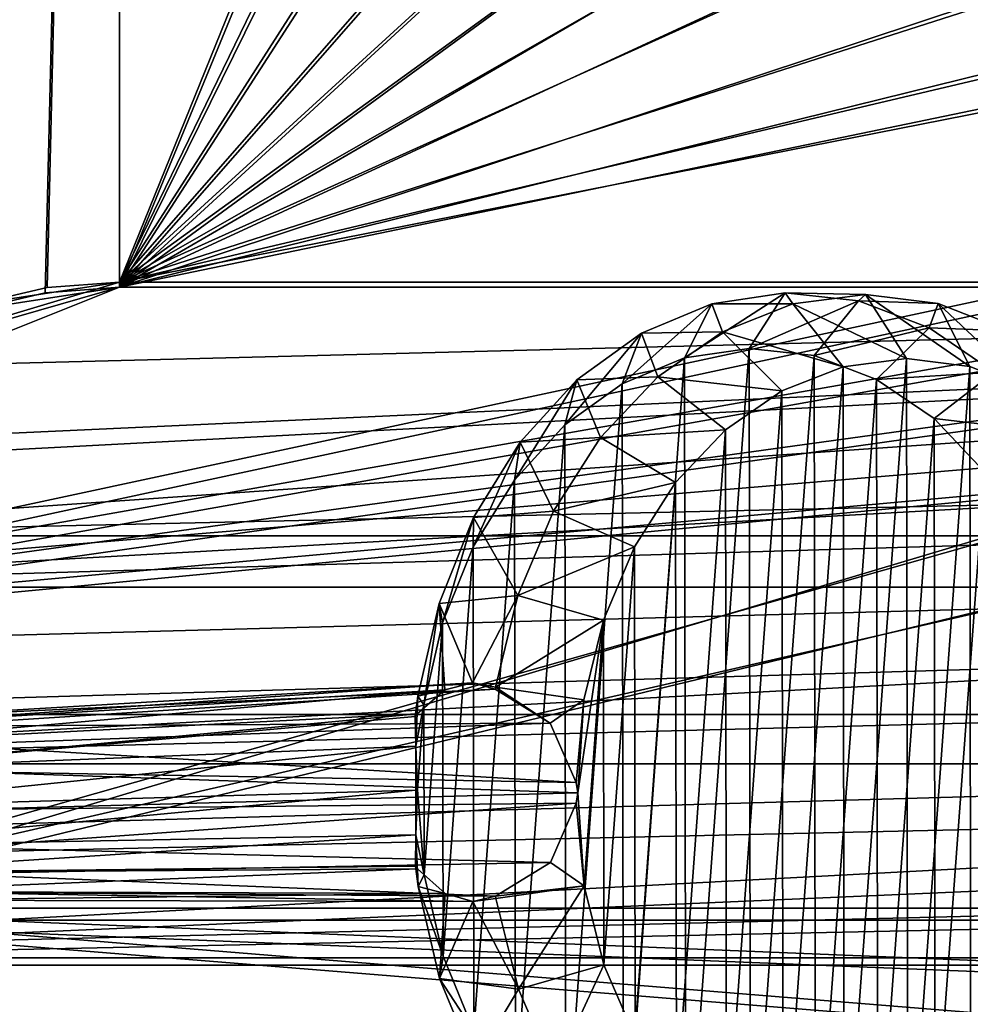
# Model space of a CAD drawing. Header units: metres. Extents: x 0 to 804, y -808 to 0.
# Tile 21 of 123: x 169 to 304, y -733 to -593. Entities that reach past the tile are written whole.
import ezdxf

# ---------------------------------------------------------------- set-up
doc = ezdxf.new("R2010")
doc.units = ezdxf.units.M

msp = doc.modelspace()

# ---------------------------------------------------------------- linework, layer by layer
at = {"layer": 'None'}
for points in [[(184.132217, -573.78418, 664.00946), (53.755638, -565.483093, 664.009766), (153.885971, -606.785217, 664.00946)], [(107.525017, -592.481323, 356.088593), (187.133133, -570.595032, 628.134583), (97.595505, -611.680237, 376.592346)], [(187.133133, -570.595032, 628.134583), (136.221786, -599.388184, 507.526215), (97.595505, -611.680237, 376.592346)], [(187.133133, -570.595032, 628.134583), (179.920029, -578.204956, 628.134583), (136.221786, -599.388184, 507.526215)], [(153.885971, -606.785217, 662.00946), (150.545959, -610.616943, 628.134583), (184.132217, -573.78418, 662.00946)], [(150.545959, -610.616943, 628.134583), (165.055908, -594.250488, 628.134583), (184.132217, -573.78418, 662.00946)], [(153.885971, -606.785217, 662.00946), (184.132217, -573.78418, 662.00946), (153.885971, -606.785217, 664.00946)], [(184.132217, -573.78418, 662.00946), (184.132217, -573.78418, 664.00946), (153.885971, -606.785217, 664.00946)], [(184.132217, -573.78418, 662.00946), (165.055908, -594.250488, 628.134583), (179.920029, -578.204956, 628.134583)], [(179.920029, -578.204956, 628.134583), (165.055908, -594.250488, 628.134583), (136.221786, -599.388184, 507.526215)]]:
    msp.add_3dface(points, dxfattribs=at)
at = {"layer": 'None012311'}
for points in [[(78.546486, -118.575203, 117.953323), (402.01651, -605.043579, 109.461983), (725.485901, -118.575211, 117.953323)], [(84.22982, -682.522278, 108.109589), (355.943726, -624.124634, 109.128922), (78.546486, -118.575203, 117.953323)], [(355.943726, -624.124634, 109.128922), (367.6427, -614.846802, 109.290871), (78.546486, -118.575203, 117.953323)], [(78.546486, -118.575203, 117.953323), (367.6427, -614.846802, 109.290871), (378.033203, -609.617432, 109.382149)], [(378.033203, -609.617432, 109.382149), (390.160004, -606.131226, 109.443001), (78.546486, -118.575203, 117.953323)], [(390.160004, -606.131226, 109.443001), (402.01651, -605.043579, 109.461983), (78.546486, -118.575203, 117.953323)], [(377.245544, -607.575745, 106.417328), (366.514679, -612.976318, 106.323059), (76.834984, -120.582596, 114.917824)], [(366.514679, -612.976318, 106.323059), (354.430603, -622.559387, 106.155792), (76.834984, -120.582596, 114.917824)], [(76.834984, -120.582596, 114.917824), (354.430603, -622.559387, 106.155792), (82.481255, -680.857727, 105.138191)], [(76.834984, -120.582596, 114.917824), (727.197449, -120.582596, 114.917824), (402.01651, -602.851624, 106.499786)], [(402.01651, -602.851624, 106.499786), (389.77063, -603.975037, 106.480179), (76.834984, -120.582596, 114.917824)], [(389.77063, -603.975037, 106.480179), (377.245544, -607.575745, 106.417328), (76.834984, -120.582596, 114.917824)], [(354.430603, -622.559387, 106.155792), (344.84613, -634.641602, 105.944893), (82.481255, -680.857727, 105.138191)], [(346.66452, -635.821777, 108.924751), (355.943726, -624.124634, 109.128922), (84.22982, -682.522278, 108.109589)], [(82.481255, -680.857727, 105.138191), (344.84613, -634.641602, 105.944893), (339.444672, -645.370789, 105.757614)], [(341.434326, -646.210693, 108.743408), (346.66452, -635.821777, 108.924751), (84.22982, -682.522278, 108.109589)], [(82.481255, -680.857727, 105.138191), (339.444672, -645.370789, 105.757614), (335.843445, -657.893982, 105.539024)], [(84.22982, -682.522278, 108.109589), (337.947601, -658.335693, 108.531769), (341.434326, -646.210693, 108.743408)], [(123.969986, -721.144897, 104.434975), (82.481255, -680.857727, 105.138191), (335.843445, -657.893982, 105.539024)], [(123.969986, -721.144897, 104.434975), (335.843445, -657.893982, 105.539024), (334.719879, -670.138, 105.325302)], [(122.238647, -719.43042, 107.465355), (337.947601, -658.335693, 108.531769), (84.22982, -682.522278, 108.109589)], [(337.947601, -658.335693, 108.531769), (122.238647, -719.43042, 107.465355), (336.859772, -670.190369, 108.324844)], [(122.238647, -719.43042, 107.465355), (322.483765, -719.43042, 107.465355), (336.859772, -670.190369, 108.324844)], [(322.483765, -721.144897, 104.434975), (123.969986, -721.144897, 104.434975), (334.719879, -670.138, 105.325302)], [(322.483765, -735.750671, 135.73291), (122.238647, -719.43042, 107.465355), (59.346073, -751.527832, 163.059708)], [(322.483765, -735.750671, 135.73291), (322.483765, -727.591248, 121.600327), (122.238647, -719.43042, 107.465355)], [(322.483765, -727.591248, 121.600327), (322.483765, -719.43042, 107.465355), (122.238647, -719.43042, 107.465355)], [(61.042992, -753.259888, 160.059708), (123.969986, -721.144897, 104.434975), (322.483765, -737.202393, 132.24733)], [(322.483765, -737.202393, 132.24733), (123.969986, -721.144897, 104.434975), (322.483765, -729.17334, 118.340668)], [(123.969986, -721.144897, 104.434975), (322.483765, -721.144897, 104.434975), (322.483765, -729.17334, 118.340668)]]:
    msp.add_3dface(points, dxfattribs=at)
at = {"layer": 'None012312'}
for points in [[(183.243256, -194.333832, 2170), (162.59082, -192.029877, 2168.464111), (162.383331, -634.318787, 2168.432861)], [(183.243256, -195.279739, 2167.144043), (162.996735, -633.470398, 2165.633789), (163.058655, -193.028183, 2165.643066)], [(183.243256, -194.333832, 2170), (162.383331, -634.318787, 2168.432861), (172.663162, -631.933899, 2169.598633)], [(183.243256, -631.100647, 2170), (183.243256, -194.333832, 2170), (172.663162, -631.933899, 2169.598633)], [(183.243256, -631.100647, 2170), (260.299774, -444.059662, 2170), (183.243256, -194.333832, 2170)], [(172.976517, -631.183716, 2166.757324), (162.996735, -633.470398, 2165.633789), (183.243256, -195.279739, 2167.144043)], [(183.243256, -630.385498, 2167.144043), (172.976517, -631.183716, 2166.757324), (183.243256, -195.279739, 2167.144043)], [(183.243256, -195.279739, 2167.144043), (258.764526, -444.016083, 2167.144043), (183.243256, -630.385498, 2167.144043)], [(258.764526, -444.016083, 2167.144043), (261.156219, -470.083435, 2167.144043), (183.243256, -630.385498, 2167.144043)], [(262.682739, -469.895203, 2170), (260.299774, -444.059662, 2170), (183.243256, -631.100647, 2170)], [(270.287384, -496.275665, 2170), (262.682739, -469.895203, 2170), (183.243256, -631.100647, 2170)], [(183.243256, -630.385498, 2167.144043), (261.156219, -470.083435, 2167.144043), (268.822021, -496.745148, 2167.144043)], [(183.243256, -631.100647, 2170), (281.646149, -518.81311, 2170), (270.287384, -496.275665, 2170)], [(268.822021, -496.745148, 2167.144043), (280.3013, -519.557678, 2167.144043), (183.243256, -630.385498, 2167.144043)], [(291.036743, -532.147339, 2170), (281.646149, -518.81311, 2170), (183.243256, -631.100647, 2170)], [(280.3013, -519.557678, 2167.144043), (289.77066, -533.021667, 2167.144043), (183.243256, -630.385498, 2167.144043)], [(301.897156, -544.31427, 2170), (291.036743, -532.147339, 2170), (183.243256, -631.100647, 2170)], [(183.243256, -630.385498, 2167.144043), (289.77066, -533.021667, 2167.144043), (300.722015, -545.310425, 2167.144043)], [(183.243256, -631.100647, 2170), (314.050201, -555.126587, 2170), (301.897156, -544.31427, 2170)], [(300.722015, -545.310425, 2167.144043), (313.010773, -556.26178, 2167.144043), (183.243256, -630.385498, 2167.144043)], [(327.362183, -564.474976, 2170), (314.050201, -555.126587, 2170), (183.243256, -631.100647, 2170)], [(313.010773, -556.26178, 2167.144043), (326.474701, -565.731079, 2167.144043), (183.243256, -630.385498, 2167.144043)], [(349.992096, -575.838135, 2170), (327.362183, -564.474976, 2170), (183.243256, -631.100647, 2170)], [(183.243256, -630.385498, 2167.144043), (326.474701, -565.731079, 2167.144043), (349.287262, -577.210388, 2167.144043)], [(183.243256, -631.100647, 2170), (376.385895, -583.39563, 2170), (349.992096, -575.838135, 2170)], [(349.287262, -577.210388, 2167.144043), (375.948975, -584.876221, 2167.144043), (183.243256, -630.385498, 2167.144043)], [(402.016327, -585.732666, 2170), (376.385895, -583.39563, 2170), (183.243256, -631.100647, 2170)], [(375.948975, -584.876221, 2167.144043), (402.016327, -587.267883, 2167.144043), (183.243256, -630.385498, 2167.144043)], [(620.789429, -631.100647, 2170), (402.016327, -585.732666, 2170), (183.243256, -631.100647, 2170)], [(183.243256, -630.385498, 2167.144043), (402.016327, -587.267883, 2167.144043), (620.789429, -630.385498, 2167.144043)], [(661.499878, -642.578247, 2160.918945), (104.085083, -673.795959, 2141.555664), (620.789429, -630.385498, 2167.144043)], [(104.085083, -673.795959, 2141.555664), (122.620811, -656.609924, 2152.86377), (620.789429, -630.385498, 2167.144043)], [(677.485962, -653.800476, 2157.919189), (620.789429, -631.100647, 2170), (111.601715, -666.464539, 2150.061035)], [(111.601715, -666.464539, 2150.061035), (620.789429, -631.100647, 2170), (126.5467, -653.800476, 2157.919189)], [(620.789429, -630.385498, 2167.144043), (122.620811, -656.609924, 2152.86377), (142.532806, -642.578247, 2160.918945)], [(620.789429, -631.100647, 2170), (183.243256, -631.100647, 2170), (126.5467, -653.800476, 2157.919189)], [(126.5467, -653.800476, 2157.919189), (183.243256, -631.100647, 2170), (143.372208, -642.614685, 2164.176758)], [(620.789429, -630.385498, 2167.144043), (142.532806, -642.578247, 2160.918945), (183.243256, -630.385498, 2167.144043)], [(142.532806, -642.578247, 2160.918945), (162.996735, -633.470398, 2165.633789), (183.243256, -630.385498, 2167.144043)], [(183.243256, -631.100647, 2170), (162.383331, -634.318787, 2168.432861), (143.372208, -642.614685, 2164.176758)], [(183.243256, -631.100647, 2170), (172.663162, -631.933899, 2169.598633), (162.383331, -634.318787, 2168.432861)], [(183.243256, -630.385498, 2167.144043), (162.996735, -633.470398, 2165.633789), (172.976517, -631.183716, 2166.757324)], [(104.085083, -673.795959, 2141.555664), (661.499878, -642.578247, 2160.918945), (681.411865, -656.609924, 2152.86377)], [(692.430969, -666.464539, 2150.061035), (677.485962, -653.800476, 2157.919189), (111.601715, -666.464539, 2150.061035)], [(699.947571, -673.795959, 2141.555664), (104.085083, -673.795959, 2141.555664), (681.411865, -656.609924, 2152.86377)], [(708.263794, -682.554504, 2138.76123), (692.430969, -666.464539, 2150.061035), (82.025421, -698.932068, 2125.520996)], [(82.025421, -698.932068, 2125.520996), (692.430969, -666.464539, 2150.061035), (95.76886, -682.554504, 2138.76123)], [(692.430969, -666.464539, 2150.061035), (111.601715, -666.464539, 2150.061035), (95.76886, -682.554504, 2138.76123)], [(715.986511, -691.900879, 2127.664307), (88.046135, -691.900879, 2127.664307), (699.947571, -673.795959, 2141.555664)], [(88.046135, -691.900879, 2127.664307), (104.085083, -673.795959, 2141.555664), (699.947571, -673.795959, 2141.555664)], [(722.007263, -698.932068, 2125.520996), (708.263794, -682.554504, 2138.76123), (82.025421, -698.932068, 2125.520996)], [(64.490143, -726.510559, 2093.738037), (715.986511, -691.900879, 2127.664307), (729.516174, -710.105225, 2111.226807)], [(64.490143, -726.510559, 2093.738037), (74.516472, -710.105225, 2111.226807), (715.986511, -691.900879, 2127.664307)], [(74.516472, -710.105225, 2111.226807), (88.046135, -691.900879, 2127.664307), (715.986511, -691.900879, 2127.664307)], [(732.550354, -713.465515, 2112.023682), (722.007263, -698.932068, 2125.520996), (62.762112, -727.559082, 2097.012207)], [(62.762112, -727.559082, 2097.012207), (722.007263, -698.932068, 2125.520996), (71.482285, -713.465515, 2112.023682)], [(722.007263, -698.932068, 2125.520996), (82.025421, -698.932068, 2125.520996), (71.482285, -713.465515, 2112.023682)], [(739.542542, -726.510559, 2093.738037), (64.490143, -726.510559, 2093.738037), (729.516174, -710.105225, 2111.226807)], [(741.270569, -727.559082, 2097.012207), (732.550354, -713.465515, 2112.023682), (62.762112, -727.559082, 2097.012207)], [(54.185207, -749.625977, 2063.023926), (739.542542, -726.510559, 2093.738037), (746.359741, -741.070984, 2075.415527)], [(54.185207, -749.625977, 2063.023926), (57.672894, -741.070984, 2075.415527), (739.542542, -726.510559, 2093.738037)], [(57.672894, -741.070984, 2075.415527), (64.490143, -726.510559, 2093.738037), (739.542542, -726.510559, 2093.738037)], [(749.257568, -744.18219, 2076.154541), (741.270569, -727.559082, 2097.012207), (51.714352, -751.684326, 2065.280029)], [(51.714352, -751.684326, 2065.280029), (741.270569, -727.559082, 2097.012207), (54.775116, -744.18219, 2076.154541)], [(741.270569, -727.559082, 2097.012207), (62.762112, -727.559082, 2097.012207), (54.775116, -744.18219, 2076.154541)]]:
    msp.add_3dface(points, dxfattribs=at)
at = {"layer": 'None012317'}
for points in [[(272.836609, -639.820862, 2038.769287), (277.945801, -631.928101, 2032.475952), (263.613586, -641.170715, 2030.969482)], [(277.945801, -631.928101, 2032.475952), (267.527222, -633.467529, 2023.665405), (263.613586, -641.170715, 2030.969482)], [(277.945801, -631.928101, 2032.475952), (279.012543, -633.498291, 2011.531006), (267.527222, -633.467529, 2023.665405)], [(288.370514, -633.081665, 2041.338135), (277.945801, -631.928101, 2032.475952), (272.836609, -639.820862, 2038.769287)], [(288.370514, -633.081665, 2041.338135), (289.365509, -632.140198, 2020.289185), (277.945801, -631.928101, 2032.475952)], [(289.365509, -632.140198, 2020.289185), (279.012543, -633.498291, 2011.531006), (277.945801, -631.928101, 2032.475952)], [(289.365509, -632.140198, 2020.289185), (295.179779, -641.257324, 2013.575195), (279.012543, -633.498291, 2011.531006)], [(299.700684, -633.435181, 2029.077759), (289.365509, -632.140198, 2020.289185), (288.370514, -633.081665, 2041.338135)], [(299.700684, -633.435181, 2029.077759), (304.178497, -642.397705, 2021.227539), (289.365509, -632.140198, 2020.289185)], [(304.178497, -642.397705, 2021.227539), (295.179779, -641.257324, 2013.575195), (289.365509, -632.140198, 2020.289185)], [(263.613586, -641.170715, 2030.969482), (267.527222, -633.467529, 2023.665405), (254.748627, -644.851013, 2023.513428)], [(267.527222, -633.467529, 2023.665405), (257.515717, -637.640747, 2015.245239), (254.748627, -644.851013, 2023.513428)], [(267.527222, -633.467529, 2023.665405), (269.03418, -637.458008, 2003.135376), (257.515717, -637.640747, 2015.245239)], [(279.012543, -633.498291, 2011.531006), (269.03418, -637.458008, 2003.135376), (267.527222, -633.467529, 2023.665405)], [(279.012543, -633.498291, 2011.531006), (286.163574, -642.425537, 2005.947632), (269.03418, -637.458008, 2003.135376)], [(282.063293, -640.853149, 2046.613281), (288.370514, -633.081665, 2041.338135), (272.836609, -639.820862, 2038.769287)], [(295.179779, -641.257324, 2013.575195), (286.163574, -642.425537, 2005.947632), (279.012543, -633.498291, 2011.531006)], [(298.400238, -636.883789, 2049.910889), (288.370514, -633.081665, 2041.338135), (282.063293, -640.853149, 2046.613281)], [(298.400238, -636.883789, 2049.910889), (299.700684, -633.435181, 2029.077759), (288.370514, -633.081665, 2041.338135)], [(309.626282, -637.334167, 2037.563843), (299.700684, -633.435181, 2029.077759), (298.400238, -636.883789, 2049.910889)], [(309.626282, -637.334167, 2037.563843), (312.819061, -645.803589, 2028.615234), (299.700684, -633.435181, 2029.077759)], [(312.819061, -645.803589, 2028.615234), (304.178497, -642.397705, 2021.227539), (299.700684, -633.435181, 2029.077759)], [(290.939026, -644.228088, 2054.199707), (298.400238, -636.883789, 2049.910889), (282.063293, -640.853149, 2046.613281)], [(307.649078, -643.188171, 2057.864258), (298.400238, -636.883789, 2049.910889), (290.939026, -644.228088, 2054.199707)], [(307.649078, -643.188171, 2057.864258), (309.626282, -637.334167, 2037.563843), (298.400238, -636.883789, 2049.910889)], [(254.748627, -644.851013, 2023.513428), (257.515717, -637.640747, 2015.245239), (246.582413, -650.720215, 2016.687744)], [(257.515717, -637.640747, 2015.245239), (248.296463, -644.287109, 2007.539795), (246.582413, -650.720215, 2016.687744)], [(257.515717, -637.640747, 2015.245239), (259.808685, -643.869263, 1995.420532), (248.296463, -644.287109, 2007.539795)], [(269.03418, -637.458008, 2003.135376), (259.808685, -643.869263, 1995.420532), (257.515717, -637.640747, 2015.245239)], [(269.03418, -637.458008, 2003.135376), (277.471069, -645.858093, 1998.633667), (259.808685, -643.869263, 1995.420532)], [(286.163574, -642.425537, 2005.947632), (277.471069, -645.858093, 1998.633667), (269.03418, -637.458008, 2003.135376)], [(272.836609, -639.820862, 2038.769287), (263.613586, -641.170715, 2030.969482), (263.798462, -762.766968, 2033.218262)], [(272.836609, -639.820862, 2038.769287), (263.798462, -762.766968, 2033.218262), (273.025116, -763.7995, 2041.062256)], [(282.063293, -640.853149, 2046.613281), (272.836609, -639.820862, 2038.769287), (273.025116, -763.7995, 2041.062256)], [(263.613586, -641.170715, 2030.969482), (254.748627, -644.851013, 2023.513428), (254.922775, -759.391846, 2025.631836)], [(263.613586, -641.170715, 2030.969482), (254.922775, -759.391846, 2025.631836), (263.798462, -762.766968, 2033.218262)], [(282.063293, -640.853149, 2046.613281), (273.025116, -763.7995, 2041.062256), (282.248169, -762.449768, 2048.862061)], [(290.939026, -644.228088, 2054.199707), (282.063293, -640.853149, 2046.613281), (282.248169, -762.449768, 2048.862061)], [(295.179779, -641.257324, 2013.575195), (286.345947, -762.36969, 2008.165894), (286.163574, -642.425537, 2005.947632)], [(295.365265, -763.227661, 2015.830933), (286.345947, -762.36969, 2008.165894), (295.179779, -641.257324, 2013.575195)], [(304.178497, -642.397705, 2021.227539), (295.365265, -763.227661, 2015.830933), (295.179779, -641.257324, 2013.575195)], [(286.163574, -642.425537, 2005.947632), (277.643494, -759.236328, 2000.730469), (277.471069, -645.858093, 1998.633667)], [(286.345947, -762.36969, 2008.165894), (277.643494, -759.236328, 2000.730469), (286.163574, -642.425537, 2005.947632)], [(304.360016, -761.77771, 2023.435425), (295.365265, -763.227661, 2015.830933), (304.178497, -642.397705, 2021.227539)], [(312.819061, -645.803589, 2028.615234), (304.360016, -761.77771, 2023.435425), (304.178497, -642.397705, 2021.227539)], [(259.808685, -643.869263, 1995.420532), (251.685699, -652.489014, 1988.678833), (248.296463, -644.287109, 2007.539795)], [(259.808685, -643.869263, 1995.420532), (269.431335, -651.42511, 1991.910034), (251.685699, -652.489014, 1988.678833)], [(277.471069, -645.858093, 1998.633667), (269.431335, -651.42511, 1991.910034), (259.808685, -643.869263, 1995.420532)], [(299.122742, -649.815857, 2061.237305), (307.649078, -643.188171, 2057.864258), (290.939026, -644.228088, 2054.199707)], [(315.761139, -651.752319, 2064.892334), (307.649078, -643.188171, 2057.864258), (299.122742, -649.815857, 2061.237305)], [(246.582413, -650.720215, 2016.687744), (248.296463, -644.287109, 2007.539795), (239.428802, -658.552795, 2010.754761)], [(248.296463, -644.287109, 2007.539795), (240.224213, -653.150879, 2000.845337), (239.428802, -658.552795, 2010.754761)], [(248.296463, -644.287109, 2007.539795), (251.685699, -652.489014, 1988.678833), (240.224213, -653.150879, 2000.845337)], [(254.748627, -644.851013, 2023.513428), (246.582413, -650.720215, 2016.687744), (246.739151, -753.803894, 2018.594238)], [(254.748627, -644.851013, 2023.513428), (246.739151, -753.803894, 2018.594238), (254.922775, -759.391846, 2025.631836)], [(290.939026, -644.228088, 2054.199707), (282.248169, -762.449768, 2048.862061), (291.11319, -758.769714, 2056.318115)], [(299.122742, -649.815857, 2061.237305), (290.939026, -644.228088, 2054.199707), (291.11319, -758.769714, 2056.318115)], [(277.471069, -645.858093, 1998.633667), (269.587219, -753.946228, 1993.80603), (269.431335, -651.42511, 1991.910034)], [(277.643494, -759.236328, 2000.730469), (269.587219, -753.946228, 1993.80603), (277.471069, -645.858093, 1998.633667)], [(299.122742, -649.815857, 2061.237305), (291.11319, -758.769714, 2056.318115), (299.27948, -752.900696, 2063.143799)], [(306.299896, -657.401733, 2067.455566), (315.761139, -651.752319, 2064.892334), (299.122742, -649.815857, 2061.237305)], [(306.299896, -657.401733, 2067.455566), (299.122742, -649.815857, 2061.237305), (299.27948, -752.900696, 2063.143799)], [(246.582413, -650.720215, 2016.687744), (239.428802, -658.552795, 2010.754761), (239.562088, -746.217834, 2012.376099)], [(246.582413, -650.720215, 2016.687744), (239.562088, -746.217834, 2012.376099), (246.739151, -753.803894, 2018.594238)], [(251.685699, -652.489014, 1988.678833), (244.973145, -662.99054, 1983.165894), (240.224213, -653.150879, 2000.845337)], [(251.685699, -652.489014, 1988.678833), (262.348633, -658.915894, 1986.03125), (244.973145, -662.99054, 1983.165894)], [(269.431335, -651.42511, 1991.910034), (262.348633, -658.915894, 1986.03125), (251.685699, -652.489014, 1988.678833)], [(269.431335, -651.42511, 1991.910034), (262.482086, -746.699524, 1987.654785), (262.348633, -658.915894, 1986.03125)], [(269.587219, -753.946228, 1993.80603), (262.482086, -746.699524, 1987.654785), (269.431335, -651.42511, 1991.910034)], [(239.428802, -658.552795, 2010.754761), (240.224213, -653.150879, 2000.845337), (233.562668, -668.047729, 2005.942383)], [(240.224213, -653.150879, 2000.845337), (233.609573, -663.891052, 1995.419556), (233.562668, -668.047729, 2005.942383)], [(240.224213, -653.150879, 2000.845337), (244.973145, -662.99054, 1983.165894), (233.609573, -663.891052, 1995.419556)], [(306.299896, -657.401733, 2067.455566), (299.27948, -752.900696, 2063.143799), (306.433197, -745.068237, 2069.076904)], [(239.428802, -658.552795, 2010.754761), (233.562668, -668.047729, 2005.942383), (233.667404, -736.925232, 2007.216187)], [(239.428802, -658.552795, 2010.754761), (233.667404, -736.925232, 2007.216187), (239.562088, -746.217834, 2012.376099)], [(262.348633, -658.915894, 1986.03125), (256.490997, -668.046936, 1981.219849), (244.973145, -662.99054, 1983.165894)], [(262.348633, -658.915894, 1986.03125), (256.597015, -737.770508, 1982.509399), (256.490997, -668.046936, 1981.219849)], [(262.482086, -746.699524, 1987.654785), (256.597015, -737.770508, 1982.509399), (262.348633, -658.915894, 1986.03125)], [(244.973145, -662.99054, 1983.165894), (239.925476, -674.975769, 1979.090576), (233.609573, -663.891052, 1995.419556)], [(244.973145, -662.99054, 1983.165894), (256.490997, -668.046936, 1981.219849), (239.925476, -674.975769, 1979.090576)], [(233.609573, -663.891052, 1995.419556), (228.707077, -676.094299, 1991.471069), (229.209473, -678.840149, 2002.435669)], [(233.609573, -663.891052, 1995.419556), (239.925476, -674.975769, 1979.090576), (228.707077, -676.094299, 1991.471069)], [(233.562668, -668.047729, 2005.942383), (233.609573, -663.891052, 1995.419556), (229.209473, -678.840149, 2002.435669)], [(233.562668, -668.047729, 2005.942383), (229.209473, -678.840149, 2002.435669), (229.281601, -726.283081, 2003.31311)], [(233.562668, -668.047729, 2005.942383), (229.281601, -726.283081, 2003.31311), (233.667404, -736.925232, 2007.216187)], [(256.490997, -668.046936, 1981.219849), (252.080215, -678.472534, 1977.657959), (239.925476, -674.975769, 1979.090576)], [(256.490997, -668.046936, 1981.219849), (252.154755, -727.497131, 1978.564697), (252.080215, -678.472534, 1977.657959)], [(256.597015, -737.770508, 1982.509399), (252.154755, -727.497131, 1978.564697), (256.490997, -668.046936, 1981.219849)], [(239.925476, -674.975769, 1979.090576), (233.452881, -687.412903, 1980.641113), (228.707077, -676.094299, 1991.471069)], [(239.925476, -674.975769, 1979.090576), (236.734009, -687.990479, 1976.607422), (233.452881, -687.412903, 1980.641113)], [(239.925476, -674.975769, 1979.090576), (252.080215, -678.472534, 1977.657959), (236.734009, -687.990479, 1976.607422)], [(228.707077, -676.094299, 1991.471069), (225.705353, -689.291077, 1989.1521), (226.536499, -690.51532, 2000.369263)], [(228.707077, -676.094299, 1991.471069), (229.525818, -688.406677, 1984.93042), (225.705353, -689.291077, 1989.1521)], [(229.209473, -678.840149, 2002.435669), (228.707077, -676.094299, 1991.471069), (226.536499, -690.51532, 2000.369263)], [(228.707077, -676.094299, 1991.471069), (233.452881, -687.412903, 1980.641113), (229.525818, -688.406677, 1984.93042)], [(229.209473, -678.840149, 2002.435669), (226.536499, -690.51532, 2000.369263), (226.573273, -714.7005, 2000.816528)], [(229.209473, -678.840149, 2002.435669), (226.573273, -714.7005, 2000.816528), (229.281601, -726.283081, 2003.31311)], [(252.080215, -678.472534, 1977.657959), (249.283173, -689.798218, 1975.480347), (236.734009, -687.990479, 1976.607422)], [(252.080215, -678.472534, 1977.657959), (249.323425, -716.26825, 1975.969849), (248.423096, -703.048401, 1974.97876)], [(249.283173, -689.798218, 1975.480347), (252.080215, -678.472534, 1977.657959), (248.423096, -703.048401, 1974.97876)], [(252.154755, -727.497131, 1978.564697), (249.323425, -716.26825, 1975.969849), (252.080215, -678.472534, 1977.657959)], [(229.525818, -688.406677, 1984.93042), (233.452881, -687.412903, 1980.641113), (145.854828, -693.444214, 1863.620483)], [(145.854828, -693.444214, 1863.620483), (233.452881, -687.412903, 1980.641113), (150.306839, -692.312256, 1860.515137)], [(233.452881, -687.412903, 1980.641113), (236.681641, -688.309814, 1976.568481), (150.306839, -692.312256, 1860.515137)], [(236.734009, -687.990479, 1976.607422), (236.681641, -688.309814, 1976.568481), (233.452881, -687.412903, 1980.641113)], [(225.597137, -691.817017, 1988.638184), (229.525818, -688.406677, 1984.93042), (142.755768, -696.032898, 1865.817383)], [(142.755768, -696.032898, 1865.817383), (229.525818, -688.406677, 1984.93042), (145.854828, -693.444214, 1863.620483)], [(150.306839, -692.312256, 1860.515137), (236.681641, -688.309814, 1976.568481), (236.691864, -688.312744, 1976.567383)], [(150.306839, -692.312256, 1860.515137), (236.691864, -688.312744, 1976.567383), (154.762573, -693.544983, 1857.453491)], [(236.691864, -688.312744, 1976.567383), (244.518127, -693.153625, 1975.448486), (154.762573, -693.544983, 1857.453491)], [(229.525818, -688.406677, 1984.93042), (225.597137, -691.817017, 1988.638184), (225.705353, -689.291077, 1989.1521)], [(236.681641, -688.309814, 1976.568481), (236.734009, -687.990479, 1976.607422), (244.518127, -693.153625, 1975.448486)], [(236.691864, -688.312744, 1976.567383), (236.681641, -688.309814, 1976.568481), (244.518127, -693.153625, 1975.448486)], [(236.734009, -687.990479, 1976.607422), (249.283173, -689.798218, 1975.480347), (244.518127, -693.153625, 1975.448486)], [(225.705353, -689.291077, 1989.1521), (225.323944, -692.182739, 1988.878296), (225.401718, -696.414307, 1994.23645)], [(225.705353, -689.291077, 1989.1521), (225.597137, -691.817017, 1988.638184), (225.323944, -692.182739, 1988.878296)], [(226.536499, -690.51532, 2000.369263), (225.705353, -689.291077, 1989.1521), (225.401718, -696.414307, 1994.23645)], [(249.283173, -689.798218, 1975.480347), (248.205765, -701.594238, 1974.769409), (244.518127, -693.153625, 1975.448486)], [(248.205765, -701.594238, 1974.769409), (249.283173, -689.798218, 1975.480347), (248.423096, -703.048401, 1974.97876)], [(225.323944, -692.182739, 1988.878296), (225.597137, -691.817017, 1988.638184), (140.602432, -699.783997, 1867.381958)], [(140.602432, -699.783997, 1867.381958), (225.597137, -691.817017, 1988.638184), (142.755768, -696.032898, 1865.817383)], [(225.646454, -702.623535, 1999.822632), (226.536499, -690.51532, 2000.369263), (225.401718, -696.414307, 1994.23645)], [(226.536499, -690.51532, 2000.369263), (225.646454, -702.623535, 1999.822632), (226.573273, -714.7005, 2000.816528)], [(225.401718, -696.414307, 1994.23645), (225.323944, -692.182739, 1988.878296), (140.602432, -699.783997, 1867.381958)], [(154.762573, -693.544983, 1857.453491), (244.518127, -693.153625, 1975.448486), (157.872528, -696.207642, 1855.351807)], [(244.518127, -693.153625, 1975.448486), (248.205765, -701.594238, 1974.769409), (157.872528, -696.207642, 1855.351807)], [(225.390991, -702.681396, 1996.715332), (225.401718, -696.414307, 1994.23645), (139.638443, -705.189453, 1868.155151)], [(225.401718, -696.414307, 1994.23645), (140.602432, -699.783997, 1867.381958), (139.638443, -705.189453, 1868.155151)], [(157.872528, -696.207642, 1855.351807), (248.205765, -701.594238, 1974.769409), (160.034149, -700.003845, 1853.928955)], [(225.390991, -702.681396, 1996.715332), (225.646454, -702.623535, 1999.822632), (225.401718, -696.414307, 1994.23645)], [(248.205765, -701.594238, 1974.769409), (248.423096, -703.048401, 1974.97876), (160.034149, -700.003845, 1853.928955)], [(160.034149, -700.003845, 1853.928955), (248.423096, -703.048401, 1974.97876), (161.014374, -705.430603, 1853.356201)], [(139.638443, -705.189453, 1868.155151), (140.618912, -710.616821, 1867.582275), (225.390991, -702.681396, 1996.715332)], [(140.618912, -710.616821, 1867.582275), (225.420898, -709.031799, 1994.4729), (225.390991, -702.681396, 1996.715332)], [(225.420898, -709.031799, 1994.4729), (225.646454, -702.623535, 1999.822632), (225.390991, -702.681396, 1996.715332)], [(226.573273, -714.7005, 2000.816528), (225.646454, -702.623535, 1999.822632), (225.420898, -709.031799, 1994.4729)], [(161.014374, -705.430603, 1853.356201), (248.423096, -703.048401, 1974.97876), (248.210205, -704.509949, 1974.823364)], [(249.323425, -716.26825, 1975.969849), (248.210205, -704.509949, 1974.823364), (248.423096, -703.048401, 1974.97876)], [(160.050613, -710.835449, 1854.129272), (248.210205, -704.509949, 1974.823364), (244.548203, -712.930847, 1975.814331)], [(160.050613, -710.835449, 1854.129272), (161.014374, -705.430603, 1853.356201), (248.210205, -704.509949, 1974.823364)], [(249.323425, -716.26825, 1975.969849), (244.548203, -712.930847, 1975.814331), (248.210205, -704.509949, 1974.823364)], [(140.618912, -710.616821, 1867.582275), (142.783707, -714.416626, 1866.157349), (225.420898, -709.031799, 1994.4729)], [(142.783707, -714.416626, 1866.157349), (225.356308, -713.46283, 1989.271851), (225.420898, -709.031799, 1994.4729)], [(225.356537, -713.457764, 1989.280518), (225.356308, -713.46283, 1989.271851), (225.420898, -709.031799, 1994.4729)], [(225.356308, -713.46283, 1989.271851), (225.746475, -716.341248, 1989.652344), (225.420898, -709.031799, 1994.4729)], [(225.420898, -709.031799, 1994.4729), (225.356308, -713.46283, 1989.271851), (225.356537, -713.457764, 1989.280518)], [(225.746475, -716.341248, 1989.652344), (226.573273, -714.7005, 2000.816528), (225.420898, -709.031799, 1994.4729)], [(157.900467, -714.583069, 1855.69165), (160.050613, -710.835449, 1854.129272), (244.548203, -712.930847, 1975.814331)], [(225.356308, -713.46283, 1989.271851), (142.783707, -714.416626, 1866.157349), (225.630615, -713.836304, 1989.04541)], [(142.783707, -714.416626, 1866.157349), (145.890762, -717.075317, 1864.057495), (225.630615, -713.836304, 1989.04541)], [(225.630615, -713.836304, 1989.04541), (145.890762, -717.075317, 1864.057495), (229.569855, -717.369507, 1985.466064)], [(157.900467, -714.583069, 1855.69165), (244.548203, -712.930847, 1975.814331), (236.736618, -717.750793, 1977.111816)], [(225.746475, -716.341248, 1989.652344), (225.356308, -713.46283, 1989.271851), (225.630615, -713.836304, 1989.04541)], [(225.746475, -716.341248, 1989.652344), (225.630615, -713.836304, 1989.04541), (229.569855, -717.369507, 1985.466064)], [(236.736618, -717.750793, 1977.111816), (244.548203, -712.930847, 1975.814331), (249.323425, -716.26825, 1975.969849)], [(154.798508, -717.175598, 1857.890503), (157.900467, -714.583069, 1855.69165), (236.736618, -717.750793, 1977.111816)], [(229.281601, -726.283081, 2003.31311), (226.573273, -714.7005, 2000.816528), (225.746475, -716.341248, 1989.652344)], [(228.788177, -729.434082, 1992.457642), (229.281601, -726.283081, 2003.31311), (225.746475, -716.341248, 1989.652344)], [(228.788177, -729.434082, 1992.457642), (225.746475, -716.341248, 1989.652344), (229.569855, -717.369507, 1985.466064)], [(249.323425, -716.26825, 1975.969849), (236.779755, -718.071289, 1977.163818), (236.72641, -717.753723, 1977.113037)], [(236.72641, -717.753723, 1977.113037), (236.736618, -717.750793, 1977.111816), (249.323425, -716.26825, 1975.969849)], [(240.010635, -730.975464, 1980.126221), (236.779755, -718.071289, 1977.163818), (249.323425, -716.26825, 1975.969849)], [(252.154755, -727.497131, 1978.564697), (240.010635, -730.975464, 1980.126221), (249.323425, -716.26825, 1975.969849)], [(145.890762, -717.075317, 1864.057495), (150.346375, -718.3078, 1860.995972), (229.569855, -717.369507, 1985.466064)], [(150.346375, -718.3078, 1860.995972), (154.798508, -717.175598, 1857.890503), (233.500168, -718.509277, 1981.216187)], [(229.569855, -717.369507, 1985.466064), (150.346375, -718.3078, 1860.995972), (233.500168, -718.509277, 1981.216187)], [(233.500168, -718.509277, 1981.216187), (154.798508, -717.175598, 1857.890503), (236.72641, -717.753723, 1977.113037)], [(154.798508, -717.175598, 1857.890503), (236.736618, -717.750793, 1977.111816), (236.72641, -717.753723, 1977.113037)], [(228.788177, -729.434082, 1992.457642), (229.569855, -717.369507, 1985.466064), (233.500168, -718.509277, 1981.216187)], [(236.72641, -717.753723, 1977.113037), (236.779755, -718.071289, 1977.163818), (233.500168, -718.509277, 1981.216187)], [(236.779755, -718.071289, 1977.163818), (240.010635, -730.975464, 1980.126221), (233.500168, -718.509277, 1981.216187)], [(240.010635, -730.975464, 1980.126221), (228.788177, -729.434082, 1992.457642), (233.500168, -718.509277, 1981.216187)], [(233.667404, -736.925232, 2007.216187), (229.281601, -726.283081, 2003.31311), (228.788177, -729.434082, 1992.457642)], [(245.094482, -742.786438, 1984.641602), (240.010635, -730.975464, 1980.126221), (252.154755, -727.497131, 1978.564697)], [(256.597015, -737.770508, 1982.509399), (245.094482, -742.786438, 1984.641602), (252.154755, -727.497131, 1978.564697)], [(233.727539, -741.468018, 1996.854248), (233.667404, -736.925232, 2007.216187), (228.788177, -729.434082, 1992.457642)], [(233.727539, -741.468018, 1996.854248), (228.788177, -729.434082, 1992.457642), (240.010635, -730.975464, 1980.126221)], [(245.094482, -742.786438, 1984.641602), (233.727539, -741.468018, 1996.854248), (240.010635, -730.975464, 1980.126221)]]:
    msp.add_3dface(points, dxfattribs=at)

doc.saveas('drawing.dxf')
